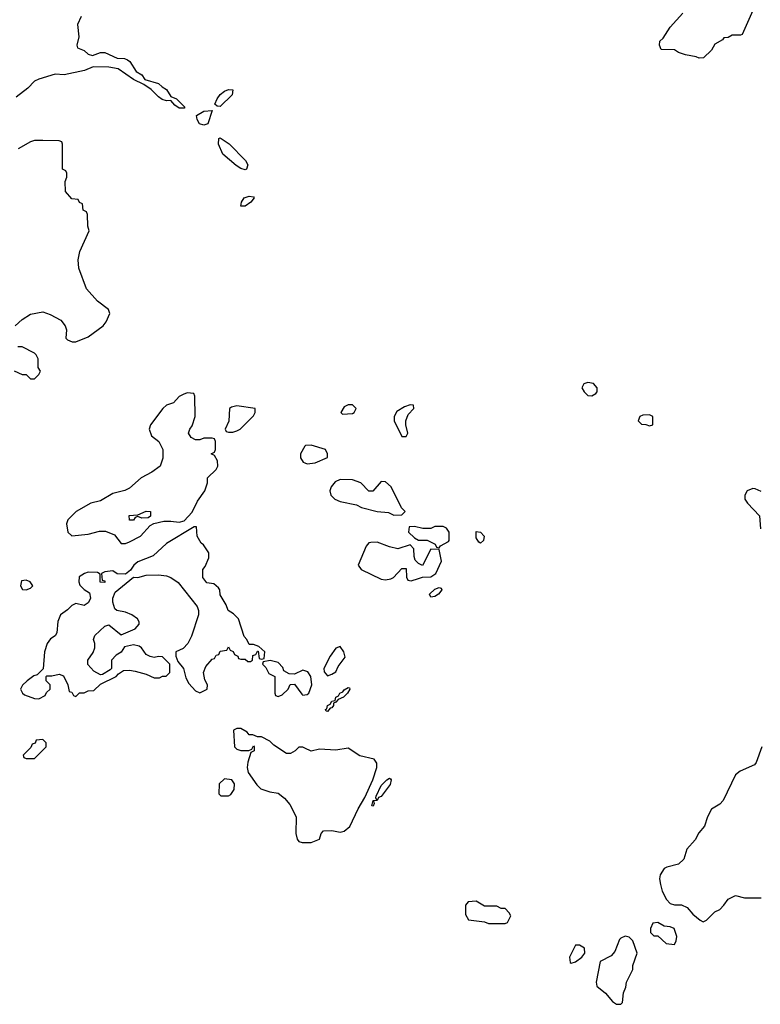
# Model space of a CAD drawing. Header units: inches. Extents: x 2671394 to 2765652, y 830470 to 955458.
# Tile 186 of 256: x 2698618 to 2702206, y 902262 to 907034. Entities that reach past the tile are written whole.
import ezdxf

# ---------------------------------------------------------------- set-up
doc = ezdxf.new("R2010")
doc.units = ezdxf.units.IN
doc.header["$MEASUREMENT"] = 0
doc.layers.add('C6990', color=7, linetype='Continuous')
doc.layers.add('C7900', color=7, linetype='Continuous')

msp = doc.modelspace()

# ---------------------------------------------------------------- linework, layer by layer
at = {"layer": 'C6990', "color": 2}
for points, elevation in [([(2698916, 907050), (2698898.8, 907010), (2698904.7, 906950), (2698894, 906910), (2698898, 906898), (2698930, 906884.7), (2698950, 906866.8), (2698970, 906860.7), (2699010, 906874.8), (2699030, 906874), (2699090, 906847.7), (2699125.4, 906845.4), (2699139.8, 906839.8), (2699150.9, 906830.9), (2699183, 906783), (2699210, 906766), (2699224.5, 906744.5), (2699290, 906724.7), (2699307.7, 906707.7), (2699330, 906696), (2699350, 906662), (2699378, 906650), (2699418, 906610), (2699414.8, 906605.2), (2699390, 906605.2), (2699370, 906619), (2699350, 906642), (2699330, 906640.9), (2699307.7, 906647.7), (2699290, 906659.3), (2699255.5, 906695.5), (2699219.5, 906719.5), (2699170, 906743.7), (2699095.6, 906795.6), (2699050, 906803.6), (2698974, 906806), (2698932.1, 906787.9), (2698833.8, 906766.2), (2698790, 906769.7), (2698710, 906746), (2698690, 906735.5), (2698657.3, 906702.7), (2698600.9, 906659.1)], 38), ([(2698595.3, 905550), (2698630, 905581), (2698670, 905606), (2698730, 905618), (2698765.4, 905605.4), (2698816.8, 905576.8), (2698838, 905550), (2698844.7, 905530), (2698842, 905490), (2698850, 905482), (2698872.7, 905472.7), (2698890, 905472), (2698950, 905497.3), (2699022, 905550), (2699036.2, 905570), (2699054, 905610), (2699049, 905629), (2698995.3, 905670), (2698942, 905730), (2698904, 905830), (2698901.2, 905870), (2698909, 905910), (2698955.3, 906010), (2698947.3, 906032.7), (2698946, 906090), (2698942, 906102), (2698926, 906110), (2698922, 906142), (2698908, 906148), (2698902, 906162), (2698870, 906166), (2698840.4, 906200.4), (2698838, 906250), (2698846, 906270), (2698846, 906290), (2698842, 906302), (2698826, 906310), (2698826, 906430), (2698822, 906442), (2698810, 906446), (2698730, 906448), (2698690, 906448), (2698670, 906442), (2698610, 906408)], 42), ([(2698591.6, 905331.6), (2698630, 905314), (2698650, 905314), (2698670, 905294), (2698690, 905294), (2698710, 905314), (2698718, 905330), (2698708, 905348), (2698708, 905390), (2698698, 905410), (2698690, 905418), (2698630, 905448), (2698608.4, 905448.4)], 42), ([(2700000, 904966.7), (2699978, 904930), (2699978, 904910), (2699992, 904890), (2700000, 904886)], 42), ([(2700000, 903878.4), (2699990, 903882), (2699950, 903862), (2699923.1, 903863.1), (2699898, 903878), (2699893.6, 903893.6), (2699870, 903919), (2699832, 903928), (2699798, 903922), (2699794, 903910), (2699810, 903894), (2699825.4, 903865.4), (2699854, 903850), (2699854, 903770), (2699858, 903758), (2699870, 903754), (2699890, 903762), (2699918, 903790), (2699928.7, 903811.3), (2699950, 903814), (2699984.9, 903764.9), (2699990, 903761), (2700000, 903761.9)], 42), ([(2700000, 903503.2), (2699990, 903508), (2699970, 903508), (2699952, 903490), (2699930, 903478), (2699910, 903478), (2699850, 903518), (2699830, 903538), (2699790, 903558), (2699770, 903558), (2699747.3, 903567.3), (2699730, 903568), (2699720.4, 903580.4), (2699690, 903598), (2699670, 903598), (2699654, 903590), (2699658, 903510), (2699670, 903498), (2699690, 903491.3), (2699727.3, 903492.7), (2699742, 903498), (2699750, 903514), (2699754, 903510), (2699754, 903490), (2699738, 903482), (2699724, 903436), (2699720.7, 903410), (2699724.9, 903384.9), (2699766.4, 903326.4), (2699786.4, 903306.4), (2699830, 903291.3), (2699870, 903284.7), (2699901.4, 903261.4), (2699926, 903230), (2699958, 903170), (2699956, 903090), (2699962, 903062), (2699971.1, 903051.1), (2699986.4, 903046.4), (2700000, 903046.3)], 42)]:
    msp.add_lwpolyline(points, dxfattribs=dict(at, elevation=elevation))
for points, elevation in [([(2699590, 906613.2), (2699574.6, 906614.6), (2699564, 906624), (2699574, 906650), (2699589.5, 906670.5), (2699610, 906686.8), (2699630, 906696), (2699650, 906694), (2699646.8, 906670)], 38), ([(2699510, 906522), (2699489.6, 906529.6), (2699478, 906550), (2699475.3, 906570), (2699510, 906590.8), (2699550, 906594), (2699530, 906529)], 38), ([(2699710, 906306), (2699690, 906312), (2699666.7, 906326.7), (2699602.8, 906382.8), (2699580.9, 906430), (2699582, 906458), (2699590, 906461), (2699632.9, 906432.9), (2699711.7, 906351.7), (2699723, 906330), (2699716, 906310)], 38), ([(2699710, 906129.6), (2699689.5, 906130), (2699693.2, 906150), (2699706, 906170), (2699730, 906178), (2699750, 906176), (2699753.4, 906170), (2699738, 906150)], 38), ([(2699430, 905226), (2699410, 905218), (2699390, 905208), (2699363.5, 905176.5), (2699330, 905165.2), (2699311, 905150), (2699251.3, 905070), (2699244.7, 905050), (2699256.9, 905016.9), (2699292, 904990), (2699311, 904951), (2699310.9, 904909.1), (2699298, 904870), (2699258.5, 904841.5), (2699206.2, 904813.8), (2699150, 904764), (2699127.1, 904752.9), (2699070, 904737.2), (2699010, 904702), (2698962, 904690), (2698892, 904650), (2698852, 904610), (2698844.7, 904590), (2698852, 904550), (2698870, 904532), (2698950, 904541), (2699004.7, 904555.3), (2699034.4, 904554.4), (2699077.5, 904537.5), (2699110, 904496), (2699130, 904494.8), (2699150, 904502.8), (2699204, 904530), (2699250, 904582), (2699268, 904592), (2699316.5, 904603.5), (2699350, 904604), (2699390, 904598), (2699415.3, 904604.7), (2699453.6, 904646.4), (2699480.2, 904699.8), (2699515.3, 904750), (2699528, 904790), (2699527.3, 904812.7), (2699570, 904854), (2699578, 904870), (2699576.4, 904896.4), (2699562, 904922), (2699546, 904930), (2699562, 904938), (2699566, 904950), (2699566, 904990), (2699562, 905002), (2699550, 905006), (2699510, 905006), (2699490, 904998), (2699470, 904998), (2699448.9, 905008.9), (2699435.3, 905030), (2699442, 905050), (2699454, 905066), (2699468, 905110), (2699466, 905210), (2699462, 905222)], 42), ([(2699670, 905162), (2699643.6, 905156.4), (2699634, 905150), (2699632, 905088), (2699614, 905050), (2699618, 905038), (2699630, 905034), (2699650, 905034), (2699670, 905042), (2699686, 905050), (2699750, 905114), (2699758, 905130), (2699759, 905150)], 42), ([(2699210, 904618), (2699190, 904626), (2699178, 904622), (2699170, 904608), (2699150, 904608), (2699148.9, 904631.1), (2699190, 904634), (2699230, 904652), (2699252, 904650), (2699251.6, 904628.4), (2699239.6, 904620.4)], 42), ([(2699463.6, 904576.4), (2699330, 904496), (2699264.5, 904435.5), (2699190, 904406), (2699170.8, 904390), (2699154.4, 904365.6), (2699130, 904346), (2699090, 904348.7), (2699070, 904362), (2699030, 904358), (2699014, 904350), (2699018, 904318), (2699030, 904314), (2699030, 904306), (2699007.3, 904307.3), (2699007.3, 904347.3), (2698994.6, 904354.6), (2698950, 904356), (2698932, 904350), (2698906.8, 904333.2), (2698904.7, 904310), (2698910, 904294), (2698930, 904272), (2698956, 904256), (2698961, 904230), (2698958, 904222), (2698950, 904208), (2698930, 904195.3), (2698890, 904204), (2698870, 904195.3), (2698850, 904174), (2698816, 904150), (2698802, 904118), (2698797.3, 904062.7), (2698790, 904048), (2698767.3, 904032.7), (2698751.3, 904010), (2698738, 903970), (2698731.6, 903888.4), (2698702, 903858), (2698686.4, 903853.6), (2698654, 903830), (2698631.6, 903808.4), (2698622, 903790), (2698632, 903770), (2698642, 903762), (2698690, 903744.7), (2698710, 903742), (2698742, 903758), (2698747.3, 903772.7), (2698766, 903790), (2698766, 903810), (2698746, 903830), (2698746, 903850), (2698750, 903854), (2698774, 903854), (2698810, 903862), (2698830, 903854), (2698852, 903810), (2698858, 903778), (2698870, 903774), (2698878, 903758), (2698890, 903754), (2698908.4, 903771.6), (2698930, 903772), (2698950, 903782), (2698976.4, 903783.6), (2699010, 903814), (2699086, 903850), (2699096.4, 903863.6), (2699120.4, 903879.6), (2699150, 903882), (2699176.9, 903876.9), (2699230, 903862), (2699270, 903844.7), (2699295.3, 903844.7), (2699310, 903852), (2699327.3, 903852.7), (2699346, 903870), (2699346, 903910), (2699310, 903946), (2699290, 903948), (2699270, 903942), (2699250, 903948), (2699230, 903958), (2699208, 903990), (2699197.2, 903997.2), (2699170, 904004), (2699125.4, 903994.6), (2699110, 903968), (2699085.4, 903954.6), (2699062, 903930), (2699062, 903890), (2699056.9, 903883.1), (2699019.6, 903860.4), (2699010, 903858), (2698976.4, 903876.4), (2698948.4, 903908.4), (2698948, 903930), (2698973.6, 903966.4), (2698982, 903990), (2698982, 904010), (2698975.3, 904030), (2698982, 904050), (2699030, 904094.8), (2699050, 904101), (2699110, 904052), (2699178, 904082), (2699196.4, 904103.6), (2699196.4, 904116.4), (2699188.7, 904130), (2699162, 904150), (2699130, 904162.7), (2699088, 904170), (2699079, 904179), (2699068.9, 904211.1), (2699068.9, 904231.1), (2699081.2, 904258.8), (2699168.7, 904331.3), (2699190, 904331), (2699230, 904341), (2699290, 904342.8), (2699330, 904338.8), (2699350, 904331), (2699386.4, 904306.4), (2699478, 904190), (2699484.7, 904170), (2699484.7, 904150), (2699450, 904046), (2699432, 904010), (2699410, 903986), (2699374, 903970), (2699374, 903950), (2699383.6, 903923.6), (2699411.3, 903890), (2699423.6, 903843.6), (2699436.9, 903816.9), (2699470, 903782), (2699490, 903772), (2699526, 903790), (2699528, 903810), (2699515.3, 903835.3), (2699509, 903870), (2699520.2, 903899.8), (2699550, 903934), (2699562, 903938), (2699570, 903954), (2699582, 903958), (2699590, 903974), (2699622, 903978), (2699630, 903994), (2699638, 903978), (2699652, 903972), (2699658, 903958), (2699674, 903950), (2699678, 903938), (2699690, 903934), (2699710, 903934), (2699723.6, 903923.6), (2699736.4, 903923.6), (2699746, 903930), (2699747.3, 903952.7), (2699762, 903958), (2699770, 903974), (2699774, 903974), (2699778, 903938), (2699790, 903934), (2699802, 903938), (2699806, 903970), (2699776.4, 903996.4), (2699750, 904006), (2699730, 904006), (2699718, 904030), (2699704.7, 904044.7), (2699678, 904130), (2699654.6, 904154.6), (2699628.7, 904170), (2699618, 904198), (2699590, 904246), (2699588, 904270), (2699580.4, 904280.4), (2699559, 904299), (2699524, 904304), (2699506, 904330), (2699506, 904370), (2699516.4, 904383.6), (2699534.6, 904425.4), (2699534, 904450), (2699508.4, 904488.4), (2699496.4, 904496.4), (2699478, 904530), (2699475.3, 904575.3)], 42), ([(2698650, 904317.2), (2698626.4, 904313.6), (2698622, 904290), (2698632, 904272), (2698650, 904271.3), (2698670, 904278), (2698682, 904290), (2698668, 904310)], 42), ([(2698730, 903546), (2698698, 903542), (2698692.7, 903527.3), (2698678, 903522), (2698672.7, 903507.3), (2698634, 903470), (2698638, 903458), (2698650, 903454), (2698690, 903454), (2698746, 903510), (2698746, 903530)], 42), ([(2699610, 903355.3), (2699584.7, 903330), (2699582, 903282), (2699592.7, 903272.7), (2699630, 903272), (2699640.4, 903279.6), (2699656.4, 903303.6), (2699658, 903330), (2699646, 903350)], 42)]:
    msp.add_lwpolyline(points, close=True, dxfattribs=dict(at, elevation=elevation))
at = {"layer": 'C7900', "color": 2}
for points, elevation in [([(2702170, 907078), (2702118, 906962), (2702110, 906958), (2702070, 906958), (2702050, 906948), (2702030, 906946), (2702023.6, 906936.4), (2701985.4, 906914.6), (2701970, 906886), (2701931.6, 906848.4), (2701910, 906848), (2701894.6, 906854.6), (2701843.1, 906863.1), (2701810, 906875.3), (2701790, 906888), (2701726, 906890), (2701718, 906910), (2701719, 906930), (2701735.1, 906944.9), (2701770, 906998), (2701830, 907064.7)], 38), ([(2700000, 904886), (2700010, 904881), (2700050, 904886.8), (2700108.4, 904911.6), (2700109, 904930), (2700099.3, 904950), (2700030, 904971.8), (2700002, 904970), (2700000, 904966.7)], 42), ([(2702210, 904748), (2702180.4, 904760.4), (2702170, 904762), (2702142, 904750), (2702131.3, 904730), (2702131.3, 904710), (2702144.7, 904690), (2702202, 904630), (2702206.4, 904566.4)], 42), ([(2700000, 903761.9), (2700010, 903762.8), (2700019, 903770), (2700034, 903810), (2700028, 903850), (2700013.6, 903873.6), (2700000, 903878.4)], 42), ([(2700000, 903046.3), (2700030, 903046), (2700070, 903062), (2700078, 903090), (2700090, 903102), (2700130, 903104.7), (2700170, 903096), (2700190, 903101), (2700216.6, 903123.4), (2700258.2, 903210), (2700290, 903263.8), (2700329.5, 903350), (2700348.7, 903410), (2700348.7, 903430), (2700335.3, 903450), (2700266.5, 903466.5), (2700210, 903503.7), (2700150, 903493.3), (2700070, 903499), (2700030, 903488.7), (2700000, 903503.2)], 42), ([(2702213, 903510), (2702185.8, 903434.2), (2702177.3, 903422.7), (2702107.7, 903392.3), (2702085.5, 903374.5), (2702026.4, 903250), (2702010, 903231.8), (2701970, 903207), (2701950.4, 903170), (2701934.9, 903125.1), (2701907.4, 903092.6), (2701890, 903059.3), (2701850, 903014), (2701835.3, 902964.7), (2701810, 902941.7), (2701752.8, 902927.2), (2701740.2, 902919.8), (2701720.4, 902890), (2701717.6, 902870), (2701722, 902842), (2701730.4, 902810.4), (2701751, 902770), (2701770, 902751), (2701790, 902744.7), (2701823.6, 902743.6), (2701850.9, 902730.9), (2701879.6, 902699.6), (2701914, 902670), (2701930, 902662), (2701946, 902670), (2701986, 902710), (2702010, 902722), (2702030, 902742), (2702050, 902772), (2702086, 902790), (2702130, 902778), (2702210, 902778)], 42)]:
    msp.add_lwpolyline(points, dxfattribs=dict(at, elevation=elevation))
for points, elevation in [([(2701370, 905275.3), (2701351.6, 905268.4), (2701342, 905250), (2701352, 905230), (2701370, 905212), (2701390, 905211.3), (2701410, 905222), (2701415.3, 905230), (2701415.3, 905250), (2701398, 905270)], 42), ([(2700230, 905168), (2700210, 905168), (2700190, 905158), (2700174, 905130), (2700182, 905122), (2700230, 905124.7), (2700238, 905130), (2700248, 905150)], 42), ([(2700510, 905168), (2700482, 905158), (2700445.4, 905134.6), (2700432, 905110), (2700432, 905090), (2700470, 905014), (2700490, 905014), (2700498, 905030), (2700488, 905070), (2700488, 905090), (2700500.2, 905119.8), (2700528, 905150), (2700526, 905166)], 42), ([(2701670, 905118), (2701636.4, 905116.4), (2701622, 905110), (2701614, 905090), (2701630, 905074), (2701652, 905072), (2701670, 905064.7), (2701686, 905070), (2701686, 905110)], 42), ([(2700170, 904805.2), (2700145.8, 904794.2), (2700127.3, 904770), (2700120.7, 904750), (2700126, 904730), (2700144.7, 904710), (2700170, 904698), (2700250, 904682), (2700274, 904670), (2700350, 904651), (2700404.7, 904644.7), (2700430, 904632), (2700470, 904634), (2700486, 904650), (2700468.4, 904668.4), (2700418, 904770), (2700390, 904794), (2700370, 904795.3), (2700329, 904749), (2700309.1, 904749.1), (2700270, 904789), (2700230, 904804)], 42), ([(2700670, 904578), (2700630, 904578), (2700610, 904568), (2700571.6, 904568.4), (2700530, 904578), (2700504.7, 904575.3), (2700502, 904550), (2700530, 904522), (2700550, 904512), (2700591.6, 904511.6), (2700631.6, 904491.6), (2700638, 904478), (2700650, 904474), (2700656.4, 904483.6), (2700695.3, 904504.7), (2700698, 904510), (2700698, 904550), (2700686, 904570)], 42), ([(2700850, 904497), (2700841.7, 904501.7), (2700830, 904522), (2700830, 904552.7), (2700850, 904550.2), (2700868.2, 904530), (2700864.9, 904510)], 38), ([(2700350, 904502), (2700319.6, 904500.4), (2700310, 904498), (2700296.9, 904483.1), (2700258, 904390), (2700272, 904370), (2700370, 904322.8), (2700390, 904318.8), (2700416.5, 904323.5), (2700429.1, 904330.9), (2700470, 904374), (2700490, 904374), (2700492.7, 904332.7), (2700498, 904318), (2700514, 904314), (2700550, 904326), (2700570, 904332), (2700610, 904334), (2700634.5, 904350), (2700661.2, 904410), (2700650, 904466), (2700610, 904468), (2700570, 904388), (2700550, 904398), (2700534.6, 904414.6), (2700528.4, 904431.6), (2700528, 904470), (2700510, 904488), (2700450, 904469), (2700410, 904479)], 42), ([(2700610, 904235.3), (2700603.7, 904250), (2700630, 904274), (2700650, 904282.8), (2700659.1, 904279.1), (2700662.8, 904270), (2700646.8, 904250), (2700630, 904238)], 38), ([(2700170, 903995.3), (2700150, 903988), (2700122, 903950), (2700092, 903890), (2700092.7, 903872.7), (2700110, 903854), (2700130, 903862), (2700150, 903874), (2700160.2, 903899.8), (2700195.3, 903944.7), (2700188, 903970)], 42), ([(2700110, 903681.2), (2700102, 903682), (2700099, 903690), (2700105.4, 903694.6), (2700110, 903710.4), (2700122.9, 903717.1), (2700130, 903730.5), (2700145.6, 903734.4), (2700149.5, 903750), (2700162.9, 903757.1), (2700169.6, 903770), (2700183, 903777), (2700190, 903786.8), (2700210, 903797.3), (2700215.5, 903795.5), (2700217.3, 903790), (2700206.8, 903770), (2700186, 903750), (2700160.5, 903739.5), (2700150, 903726), (2700138, 903722), (2700138, 903710), (2700130, 903699.3), (2700122, 903698)], 38), ([(2700330, 903222), (2700324, 903224), (2700329.7, 903250), (2700348, 903252), (2700342.7, 903262.7), (2700344.5, 903270), (2700370, 903322), (2700396, 903350), (2700410, 903357.6), (2700414.9, 903354.9), (2700418.4, 903350), (2700413.3, 903326.7), (2700370, 903269.5), (2700356.3, 903263.7), (2700350, 903249.3), (2700331.6, 903248.4), (2700335.3, 903235.3)], 38), ([(2700830, 902762), (2700790, 902758), (2700778, 902742), (2700778, 902698), (2700792, 902672), (2700870, 902662), (2700890, 902654), (2700970, 902654), (2700982, 902658), (2700998, 902690), (2700990, 902706), (2700970, 902726), (2700950, 902726), (2700930, 902738), (2700870, 902738)], 42), ([(2701710, 902658), (2701685.4, 902654.6), (2701674, 902630), (2701674, 902610), (2701690, 902594), (2701710, 902594), (2701750, 902556), (2701790, 902552), (2701799, 902570), (2701801.2, 902590), (2701788.7, 902628.7), (2701770, 902638), (2701740.4, 902640.4)], 42), ([(2701552.1, 902592.1), (2701530, 902582.7), (2701524.6, 902575.4), (2701501.3, 902518.7), (2701483.4, 902496.6), (2701431, 902470), (2701410.7, 902370), (2701414.8, 902350), (2701455.6, 902315.6), (2701490, 902276), (2701510, 902262.8), (2701530, 902262), (2701538, 902270), (2701543.1, 902316.9), (2701554.6, 902345.4), (2701558, 902370), (2701588, 902430), (2701588, 902450), (2701608.7, 902510), (2701588.9, 902568.9), (2701570, 902588)], 42), ([(2701330, 902548), (2701310, 902548), (2701282, 902490), (2701285.4, 902465.4), (2701290, 902462), (2701310, 902467.3), (2701341.2, 902490), (2701356, 902510), (2701354, 902534)], 42)]:
    msp.add_lwpolyline(points, close=True, dxfattribs=dict(at, elevation=elevation))

doc.saveas('drawing.dxf')
